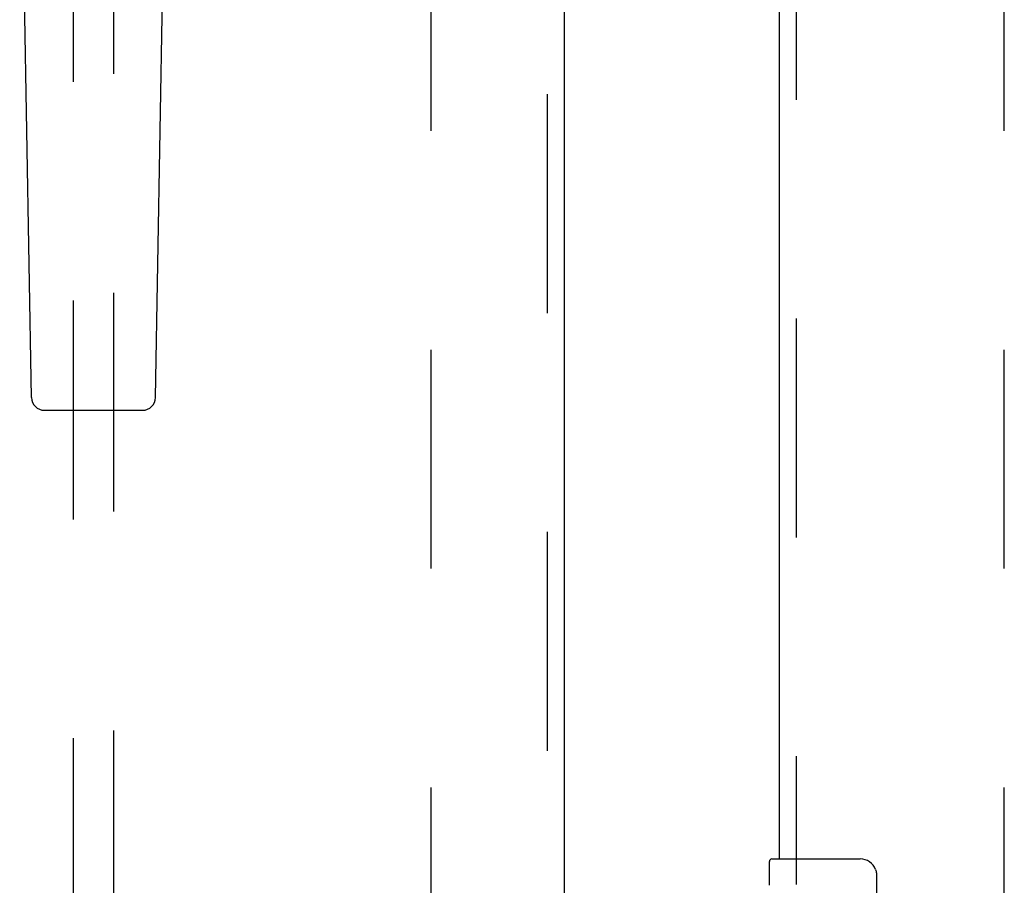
# Model space of a CAD drawing. Header units: inches. Extents: x 0 to 243, y 0 to 157.
# Tile 9 of 63: x 80.31 to 86.32, y 72.26 to 77.55. Entities that reach past the tile are written whole.
import ezdxf

# ---------------------------------------------------------------- set-up
doc = ezdxf.new("R2010")
doc.units = ezdxf.units.IN
doc.header["$LTSCALE"] = 13.357143
doc.header["$MEASUREMENT"] = 0
doc.linetypes.add('HIDDEN', pattern=[0.2, 0.1, -0.1])
for name, color, linetype in [('DEFAULT_2', 8, 'HIDDEN'), ('LEFTHAND_DOOR_ASSEMBLY', 7, 'CONTINUOUS'), ('RIGHTHAND_DOOR_ASSEMBLY', 7, 'CONTINUOUS')]:
    doc.layers.add(name, color=color, linetype=linetype)

msp = doc.modelspace()

# ---------------------------------------------------------------- linework, layer by layer
at = {"layer": 'DEFAULT_2', "color": 8, "linetype": 'HIDDEN'}
for p, q in [((82.8232, 50.1541), (82.8232, 111.1961)), ((86.3232, 50.1541), (86.3232, 111.1961))]:
    msp.add_line(p, q, dxfattribs=at)
at = {"layer": 'LEFTHAND_DOOR_ASSEMBLY', "color": 8, "linetype": 'HIDDEN'}
for p, q in [((83.5317, 111.8211), (83.5317, 49.5291)), ((80.6357, 78.5044), (80.6357, 50.5026)), ((80.8857, 50.5026), (80.8857, 78.5044))]:
    msp.add_line(p, q, dxfattribs=at)
at = {"layer": 'LEFTHAND_DOOR_ASSEMBLY', "color": 3, "linetype": 'Continuous'}
msp.add_line((83.6357, 111.8211), (83.6357, 49.5291), dxfattribs=at)
at = {"layer": 'LEFTHAND_DOOR_ASSEMBLY', "color": 7, "linetype": 'Continuous'}
for p, q in [((80.3822, 75.2406), (80.31, 79.3799)), ((81.1392, 75.2406), (81.2115, 79.3799)), ((80.4609, 75.1632), (81.0605, 75.1632))]:
    msp.add_line(p, q, dxfattribs=at)
for centre, start, end in [((80.4609, 75.242), 181, 270), ((81.0605, 75.242), 270, 359)]:
    msp.add_arc(centre, 0.0787, start, end, dxfattribs=at)
at = {"layer": 'RIGHTHAND_DOOR_ASSEMBLY', "color": 8, "linetype": 'HIDDEN'}
msp.add_line((85.0522, 89.0801), (85.0522, 72.2701), dxfattribs=at)
at = {"layer": 'RIGHTHAND_DOOR_ASSEMBLY', "color": 3, "linetype": 'Continuous'}
msp.add_line((84.9482, 88.9251), (84.9482, 72.4251), dxfattribs=at)
at = {"layer": 'RIGHTHAND_DOOR_ASSEMBLY', "color": 7, "linetype": 'Continuous'}
for p, q in [((84.8882, 72.2644), (84.8882, 72.4101)), ((84.9032, 72.4251), (85.4432, 72.4251)), ((85.5431, 72.3251), (85.5431, 71.5251))]:
    msp.add_line(p, q, dxfattribs=at)
msp.add_lwpolyline([(85.5365, 72.3612), (85.5385, 72.3555), (85.5401, 72.3497), (85.5414, 72.3437), (85.5424, 72.3376), (85.5429, 72.3314), (85.5431, 72.3251)], dxfattribs=at)
for centre, radius, start, end in [((84.9032, 72.4101), 0.015, 90, 180), ((85.4432, 72.3251), 0.1, 21.19986, 90)]:
    msp.add_arc(centre, radius, start, end, dxfattribs=at)

doc.saveas('drawing.dxf')
